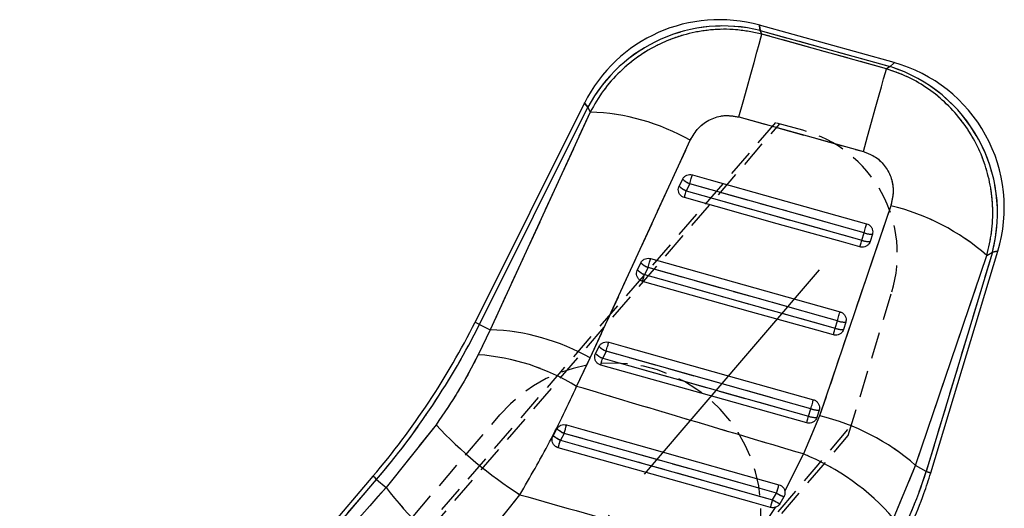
# Model space of a CAD drawing. Extents: x 30 to 391, y 7 to 282.
# Tile 8 of 30: x 168 to 215, y 45 to 68. Entities that reach past the tile are written whole.
import ezdxf

# ---------------------------------------------------------------- set-up
doc = ezdxf.new("R2010")
doc.units = 0
doc.linetypes.add('CENTERX2', pattern=[20.32, 12.7, -2.54, 2.54, -2.54])
doc.linetypes.add('HIDDEN', pattern=[1.905, 1.27, -0.635])
doc.layers.get('0').update_dxf_attribs({"linetype": 'CONTINUOUS'})

msp = doc.modelspace()

# ---------------------------------------------------------------- linework, layer by layer
at = {"color": 7, "linetype": 'CONTINUOUS'}
for p, q in [((209.4503, 65.8269), (203.0979, 67.5936)), ((203.2093, 67.1738), (203.1339, 67.3435)), ((203.1339, 67.3435), (209.2668, 65.6378)), ((209.0876, 65.5392), (203.2093, 67.1738)), ((209.2668, 65.6378), (209.0876, 65.5392)), ((194.838, 63.9232), (189.6692, 53.5749)), ((189.8761, 53.4715), (194.9995, 63.7289)), ((194.9995, 63.7289), (195.1041, 63.4935)), ((195.1041, 63.4935), (190.3842, 53.2177)), ((202.122, 63.2596), (207.9999, 61.6237)), ((199.303, 59.9971), (199.4694, 60.3302)), ((199.8065, 60.1033), (199.6401, 59.7702)), ((209.291, 59.0708), (205.9348, 49.1564)), ((207.9259, 57.4421), (208.0318, 57.7922)), ((208.4227, 57.7325), (208.3169, 57.3824)), ((210.4659, 46.8108), (213.8233, 56.7255)), ((214.0898, 56.8721), (210.9612, 46.5215)), ((211.1826, 46.4546), (214.3477, 56.9259)), ((213.8233, 56.7255), (214.0898, 56.8721)), ((197.3293, 56.0456), (197.4956, 56.3787)), ((197.8327, 56.1518), (197.6663, 55.8187)), ((189.8761, 53.4715), (190.3842, 53.2177)), ((206.6705, 53.2887), (206.7763, 53.6389)), ((207.1673, 53.5792), (207.0615, 53.229)), ((190.3842, 53.2177), (189.8217, 52.0356)), ((195.3555, 52.094), (195.5219, 52.4272)), ((195.859, 52.2003), (195.6926, 51.8672)), ((194.4636, 50.544), (195.1087, 51.8845)), ((205.415, 49.1354), (205.5208, 49.4855)), ((205.9119, 49.4258), (205.806, 49.0757)), ((205.9348, 49.1564), (205.1679, 47.3512)), ((187.825, 48.7277), (185.4658, 45.7738)), ((193.3561, 48.2108), (193.5354, 48.5348)), ((193.8742, 48.3242), (193.6965, 48.0052)), ((205.1679, 47.3512), (204.2905, 45.6109)), ((209.4256, 44.3085), (210.4659, 46.8108)), ((210.9612, 46.5215), (210.4659, 46.8108)), ((184.848, 46.3023), (168.5248, 27.2184)), ((168.8108, 27.197), (185.0237, 46.152)), ((185.0237, 46.152), (185.4658, 45.7738)), ((189.0992, 42.0773), (191.7852, 45.4303)), ((203.7167, 45.1845), (203.9015, 45.5015)), ((204.2502, 45.3332), (204.0594, 45.0031)), ((203.8423, 44.83), (202.3241, 42.5801))]:
    msp.add_line(p, q, dxfattribs=at)
at = {"color": 7, "linetype": 'HIDDEN'}
for p, q in [((203.1339, 67.3435), (209.2668, 65.6378)), ((203.2093, 67.1738), (203.1339, 67.3435)), ((209.0876, 65.5392), (203.2093, 67.1738)), ((209.2668, 65.6378), (209.0876, 65.5392)), ((189.8761, 53.4715), (194.9995, 63.7289)), ((194.9995, 63.7289), (195.1041, 63.4935)), ((195.1041, 63.4935), (190.3842, 53.2177)), ((202.122, 63.2596), (207.9999, 61.6237)), ((203.8526, 62.9943), (168.6804, 22.2339)), ((168.8062, 22.0729), (204.0487, 62.9399)), ((205.1424, 62.6364), (203.8526, 62.9943)), ((199.8065, 60.1033), (199.6401, 59.7702)), ((209.291, 59.0708), (205.9348, 49.1564)), ((207.9259, 57.4421), (208.0318, 57.7922)), ((210.4659, 46.8108), (213.8233, 56.7255)), ((214.0898, 56.8721), (210.9612, 46.5215)), ((213.8233, 56.7255), (214.0898, 56.8721)), ((197.8327, 56.1518), (197.6663, 55.8187)), ((207.2868, 48.2315), (209.3412, 54.9991)), ((189.8761, 53.4715), (190.3842, 53.2177)), ((206.6705, 53.2887), (206.7763, 53.6389)), ((190.3842, 53.2177), (189.8217, 52.0356)), ((195.859, 52.2003), (195.6926, 51.8672)), ((194.4636, 50.544), (195.1087, 51.8845)), ((205.415, 49.1354), (205.5208, 49.4855)), ((168.1733, 22.6909), (190.8429, 49.1946)), ((205.9348, 49.1564), (205.1679, 47.3512)), ((178.1035, 14.1203), (207.4233, 48.6811)), ((187.825, 48.7277), (185.4658, 45.7738)), ((178.2821, 14.0209), (207.2868, 48.2315)), ((193.8742, 48.3242), (193.6965, 48.0052)), ((205.1679, 47.3512), (204.2905, 45.6109)), ((209.4256, 44.3085), (210.4659, 46.8108)), ((210.9612, 46.5215), (210.4659, 46.8108)), ((168.8108, 27.197), (185.0237, 46.152)), ((185.0237, 46.152), (185.4658, 45.7738)), ((189.0992, 42.0773), (191.7852, 45.4303)), ((203.7167, 45.1845), (203.9015, 45.5015)), ((203.8423, 44.83), (202.3241, 42.5801))]:
    msp.add_line(p, q, dxfattribs=at)
at = {"color": 179, "linetype": 'CENTERX2'}
msp.add_line((205.9124, 56.0437), (171.4624, 15.7671), dxfattribs=at)
at = {"color": 8, "linetype": 'CONTINUOUS', "flags": 128}
for points in [[(203.1339, 67.3435), (203.1019, 67.5657), (203.0979, 67.5936)], [(209.4503, 65.8269), (209.4299, 65.8058), (209.2668, 65.6378)], [(194.838, 63.9232), (194.856, 63.9015), (194.9995, 63.7289)], [(214.0898, 56.8721), (214.319, 56.9199), (214.3477, 56.9259)], [(189.8761, 53.4715), (189.7857, 53.5167), (189.721, 53.549), (189.6821, 53.5684), (189.6692, 53.5749)], [(211.1826, 46.4546), (211.1687, 46.4588), (211.1272, 46.4713), (211.0579, 46.4923), (210.9612, 46.5215)], [(185.0237, 46.152), (184.9469, 46.2177), (184.892, 46.2647), (184.859, 46.2929), (184.848, 46.3023)]]:
    msp.add_lwpolyline(points, dxfattribs=at)
at = {"color": 7, "linetype": 'HIDDEN', "flags": 128}
for points in [[(203.0979, 67.5936), (203.1019, 67.5657), (203.1339, 67.3435)], [(202.122, 63.2596), (202.3206, 63.9739), (202.5089, 64.6513), (202.6825, 65.2763), (202.8376, 65.8345), (202.9706, 66.3133), (203.0784, 66.7016), (203.1586, 66.9906), (203.2093, 67.1738)], [(207.9999, 61.6237), (208.1986, 62.3382), (208.3869, 63.0158), (208.5606, 63.641), (208.7158, 64.1995), (208.8488, 64.6784), (208.9567, 65.0669), (209.0369, 65.3561), (209.0876, 65.5392)], [(209.2668, 65.6378), (209.4299, 65.8058), (209.4503, 65.8269)], [(194.9995, 63.7289), (194.856, 63.9015), (194.838, 63.9232)], [(195.1087, 51.8845), (199.2734, 60.9543), (199.8275, 62.1613)], [(199.8065, 60.1033), (199.8244, 60.1671), (199.8424, 60.2311), (199.86, 60.2936), (199.8766, 60.3529), (199.8919, 60.4074), (199.9055, 60.4557), (199.9169, 60.4965), (199.926, 60.5286)], [(208.0318, 57.7922), (207.25, 58.0119), (204.1231, 58.8904), (199.8065, 60.1033)], [(199.5508, 59.4524), (199.5535, 59.4622), (199.5592, 59.4823), (199.5675, 59.512), (199.5784, 59.5506), (199.5915, 59.5971), (199.6064, 59.6501), (199.6227, 59.7084), (199.6401, 59.7702)], [(199.6401, 59.7702), (200.4218, 59.5506), (203.5487, 58.672), (207.9259, 57.4421)], [(208.0318, 57.7922), (208.0497, 57.856), (208.0677, 57.92), (208.0852, 57.9825), (208.1019, 58.0418), (208.1172, 58.0963), (208.1308, 58.1446), (208.1422, 58.1853), (208.1512, 58.2174)], [(207.8366, 57.1242), (207.8393, 57.134), (207.845, 57.1541), (207.8533, 57.1838), (207.8642, 57.2225), (207.8773, 57.2689), (207.8922, 57.322), (207.9085, 57.3803), (207.9259, 57.4421)], [(214.3477, 56.9259), (214.319, 56.9199), (214.0898, 56.8721)], [(197.8327, 56.1518), (197.8506, 56.2156), (197.8686, 56.2796), (197.8862, 56.3421), (197.9028, 56.4014), (197.9182, 56.4559), (197.9317, 56.5042), (197.9432, 56.545), (197.9522, 56.5771)], [(197.577, 55.5009), (197.5798, 55.5107), (197.5854, 55.5307), (197.5938, 55.5605), (197.6046, 55.5991), (197.6177, 55.6456), (197.6326, 55.6986), (197.649, 55.7569), (197.6663, 55.8187)], [(197.6663, 55.8187), (198.4481, 55.5991), (201.575, 54.7205), (206.6705, 53.2887)], [(206.7763, 53.6389), (205.9946, 53.8585), (202.8677, 54.7371), (197.8327, 56.1518)], [(206.7763, 53.6389), (206.7942, 53.7026), (206.8122, 53.7666), (206.8298, 53.8291), (206.8464, 53.8884), (206.8617, 53.943), (206.8753, 53.9912), (206.8867, 54.032), (206.8958, 54.0641)], [(206.5811, 52.9708), (206.5839, 52.9807), (206.5895, 53.0007), (206.5979, 53.0305), (206.6087, 53.0691), (206.6218, 53.1156), (206.6367, 53.1687), (206.6531, 53.2269), (206.6705, 53.2887)], [(195.859, 52.2003), (195.8769, 52.2641), (195.8949, 52.3281), (195.9124, 52.3906), (195.9291, 52.4499), (195.9444, 52.5044), (195.958, 52.5527), (195.9694, 52.5934), (195.9785, 52.6255)], [(205.5208, 49.4855), (204.7391, 49.7051), (201.6122, 50.5837), (195.859, 52.2003)], [(195.6033, 51.5493), (195.606, 51.5592), (195.6117, 51.5792), (195.62, 51.609), (195.6309, 51.6476), (195.6439, 51.6941), (195.6588, 51.7471), (195.6752, 51.8054), (195.6926, 51.8672)], [(195.6926, 51.8672), (196.4743, 51.6475), (199.6012, 50.7689), (205.415, 49.1354)], [(205.5208, 49.4855), (205.5388, 49.5493), (205.5567, 49.6133), (205.5743, 49.6757), (205.591, 49.7351), (205.6063, 49.7896), (205.6199, 49.8379), (205.6313, 49.8786), (205.6403, 49.9107)], [(205.3257, 48.8175), (205.3285, 48.8273), (205.3341, 48.8474), (205.3425, 48.8771), (205.3533, 48.9157), (205.3664, 48.9622), (205.3813, 49.0153), (205.3976, 49.0735), (205.415, 49.1354)], [(193.6965, 48.0052), (194.4781, 47.7852), (197.6045, 46.9051), (203.7167, 45.1845)], [(203.9015, 45.5015), (203.1198, 45.7216), (199.9933, 46.6017), (193.8742, 48.3242)], [(210.9612, 46.5215), (211.0579, 46.4923), (211.1272, 46.4713), (211.1687, 46.4588), (211.1826, 46.4546), (211.1826, 46.4546)]]:
    msp.add_lwpolyline(points, dxfattribs=at)
at = {"color": 7, "linetype": 'CONTINUOUS', "flags": 128}
for points in [[(202.122, 63.2596), (202.3206, 63.9739), (202.5089, 64.6513), (202.6825, 65.2763), (202.8376, 65.8345), (202.9706, 66.3133), (203.0784, 66.7016), (203.1586, 66.9906), (203.2093, 67.1738)], [(207.9999, 61.6237), (208.1986, 62.3382), (208.3869, 63.0158), (208.5606, 63.641), (208.7158, 64.1995), (208.8488, 64.6784), (208.9567, 65.0669), (209.0369, 65.3561), (209.0876, 65.5392)], [(195.1087, 51.8845), (199.2734, 60.9543), (199.8275, 62.1613)], [(199.8065, 60.1033), (199.8244, 60.1671), (199.8424, 60.2311), (199.86, 60.2936), (199.8766, 60.3529), (199.8919, 60.4074), (199.9055, 60.4557), (199.9169, 60.4965), (199.926, 60.5286)], [(199.926, 60.5286), (200.7077, 60.3089), (203.8346, 59.4303), (208.1512, 58.2174)], [(208.0318, 57.7922), (207.25, 58.0119), (204.1231, 58.8904), (199.8065, 60.1033)], [(199.5508, 59.4524), (199.5535, 59.4622), (199.5592, 59.4823), (199.5675, 59.512), (199.5784, 59.5506), (199.5915, 59.5971), (199.6064, 59.6501), (199.6227, 59.7084), (199.6401, 59.7702)], [(199.6401, 59.7702), (200.4218, 59.5506), (203.5487, 58.672), (207.9259, 57.4421)], [(207.8366, 57.1242), (207.0548, 57.3438), (203.9279, 58.2225), (199.5508, 59.4524)], [(208.0318, 57.7922), (208.0497, 57.856), (208.0677, 57.92), (208.0852, 57.9825), (208.1019, 58.0418), (208.1172, 58.0963), (208.1308, 58.1446), (208.1422, 58.1853), (208.1512, 58.2174)], [(207.8366, 57.1242), (207.8393, 57.134), (207.845, 57.1541), (207.8533, 57.1838), (207.8642, 57.2225), (207.8773, 57.2689), (207.8922, 57.322), (207.9085, 57.3803), (207.9259, 57.4421)], [(197.8327, 56.1518), (197.8506, 56.2156), (197.8686, 56.2796), (197.8862, 56.3421), (197.9028, 56.4014), (197.9182, 56.4559), (197.9317, 56.5042), (197.9432, 56.545), (197.9522, 56.5771)], [(197.9522, 56.5771), (198.7339, 56.3574), (201.8608, 55.4788), (206.8958, 54.0641)], [(197.577, 55.5009), (197.5798, 55.5107), (197.5854, 55.5307), (197.5938, 55.5605), (197.6046, 55.5991), (197.6177, 55.6456), (197.6326, 55.6986), (197.649, 55.7569), (197.6663, 55.8187)], [(197.6663, 55.8187), (198.4481, 55.5991), (201.575, 54.7205), (206.6705, 53.2887)], [(206.7763, 53.6389), (205.9946, 53.8585), (202.8677, 54.7371), (197.8327, 56.1518)], [(206.5811, 52.9708), (205.7994, 53.1905), (202.6725, 54.0691), (197.577, 55.5009)], [(206.7763, 53.6389), (206.7942, 53.7026), (206.8122, 53.7666), (206.8298, 53.8291), (206.8464, 53.8884), (206.8617, 53.943), (206.8753, 53.9912), (206.8867, 54.032), (206.8958, 54.0641)], [(206.5811, 52.9708), (206.5839, 52.9807), (206.5895, 53.0007), (206.5979, 53.0305), (206.6087, 53.0691), (206.6218, 53.1156), (206.6367, 53.1687), (206.6531, 53.2269), (206.6705, 53.2887)], [(195.859, 52.2003), (195.8769, 52.2641), (195.8949, 52.3281), (195.9124, 52.3906), (195.9291, 52.4499), (195.9444, 52.5044), (195.958, 52.5527), (195.9694, 52.5934), (195.9785, 52.6255)], [(195.9785, 52.6255), (196.7602, 52.4059), (199.8871, 51.5273), (205.6403, 49.9107)], [(205.5208, 49.4855), (204.7391, 49.7051), (201.6122, 50.5837), (195.859, 52.2003)], [(195.6033, 51.5493), (195.606, 51.5592), (195.6117, 51.5792), (195.62, 51.609), (195.6309, 51.6476), (195.6439, 51.6941), (195.6588, 51.7471), (195.6752, 51.8054), (195.6926, 51.8672)], [(195.6926, 51.8672), (196.4743, 51.6475), (199.6012, 50.7689), (205.415, 49.1354)], [(205.3257, 48.8175), (204.544, 49.0371), (201.4171, 49.9157), (195.6033, 51.5493)], [(205.5208, 49.4855), (205.5388, 49.5493), (205.5567, 49.6133), (205.5743, 49.6757), (205.591, 49.7351), (205.6063, 49.7896), (205.6199, 49.8379), (205.6313, 49.8786), (205.6403, 49.9107)], [(205.3257, 48.8175), (205.3285, 48.8273), (205.3341, 48.8474), (205.3425, 48.8771), (205.3533, 48.9157), (205.3664, 48.9622), (205.3813, 49.0153), (205.3976, 49.0735), (205.415, 49.1354)], [(193.9854, 48.7215), (194.755, 48.5051), (197.8816, 47.6256), (204.0133, 45.9009)], [(193.6965, 48.0052), (194.4781, 47.7852), (197.6045, 46.9051), (203.7167, 45.1845)], [(203.9015, 45.5015), (203.1198, 45.7216), (199.9933, 46.6017), (193.8742, 48.3242)], [(203.6152, 44.8259), (202.8389, 45.0442), (199.7123, 45.9235), (193.5942, 47.6442)]]:
    msp.add_lwpolyline(points, dxfattribs=at)
at = {"color": 7, "linetype": 'CONTINUOUS'}
for centre, radius, start, end in [((201.1942, 60.7483), 7.105, 74.40043, 153.50909), ((201.3863, 60.316), 7.2415, 76.03489, 151.8819), ((207.0776, 58.7236), 7.2525, 345.20922, 72.43091), ((207.5467, 58.9817), 7.105, 343.12831, 74.51152), ((194.741, 53.1668), 10.3331, 60.51154, 87.98647), ((200.0446, 60.735), 1.0462, 224.86199, 247.25758), ((200.211, 61.0683), 1.0464, 224.86458, 247.25616), ((206.7991, 48.7033), 10.6628, 48.79444, 76.4849), ((208.3666, 58.6748), 0.9439, 249.22625, 273.41206), ((208.2607, 58.3247), 0.944, 249.22635, 273.41229), ((198.2371, 57.1165), 1.0461, 224.86074, 247.25792), ((198.0707, 56.7834), 1.0461, 224.86074, 247.25792), ((157.6434, 69.5714), 35.7985, 319.4584, 333.4584), ((157.6434, 69.5714), 36.0298, 319.4584, 333.4584), ((207.1111, 54.5215), 0.944, 249.2264, 273.41215), ((190.0184, 42.8839), 10.3403, 60.51023, 87.97278), ((207.0053, 54.1714), 0.944, 249.2264, 273.41215), ((196.0969, 52.8318), 1.0459, 224.85876, 247.25695), ((196.2633, 53.1649), 1.0459, 224.85904, 247.25784), ((189.0732, 41.7369), 10.3258, 58.53114, 85.84273), ((205.8557, 50.3681), 0.944, 249.22517, 273.41329), ((205.7499, 50.0181), 0.9441, 249.22699, 273.41147), ((203.4446, 38.7966), 10.6549, 48.77854, 76.48424), ((203.0857, 63.0293), 20.9147, 223.14198, 237.29513), ((195.0269, 50.5571), 2.5128, 233.58804, 242.69494), ((89.7799, 77.6726), 108.1525, 344.254725, 344.473296), ((195.2315, 50.9306), 3.3037, 235.41123, 242.31201), ((126.5972, 66.8062), 69.6834, 344.038788, 344.347323), ((200.9687, 36.9748), 11.1939, 40.9312, 67.96734), ((202.6918, 59.0716), 21.7616, 217.66679, 231.34589), ((79.9778, 80.4245), 128.7504, 344.261605, 344.44615), ((129.4989, 65.9868), 77.078, 344.065486, 344.342514), ((205.1411, 47.4613), 2.6857, 237.96925, 246.24863), ((204.9695, 47.2687), 2.0649, 238.85129, 249.61204)]:
    msp.add_arc(centre, radius, start, end, dxfattribs=at)
at = {"color": 7, "linetype": 'HIDDEN'}
for centre, radius, start, end in [((201.3863, 60.316), 7.2415, 76.03489, 151.8819), ((207.0776, 58.7236), 7.2525, 345.20922, 72.43091), ((194.741, 53.1668), 10.3331, 60.51154, 87.98647), ((203.5138, 56.7681), 6.09, 343.11333, 74.48981), ((200.0446, 60.735), 1.0462, 224.86199, 247.25758), ((200.211, 61.0683), 1.0464, 224.86458, 247.25616), ((206.7991, 48.7033), 10.6628, 48.79444, 76.4849), ((208.3666, 58.6748), 0.9439, 249.22625, 273.41206), ((208.2607, 58.3247), 0.944, 249.22635, 273.41229), ((198.2371, 57.1165), 1.0461, 224.86074, 247.25792), ((198.0707, 56.7834), 1.0461, 224.86074, 247.25792), ((157.6434, 69.5714), 36.0298, 319.4584, 333.4584), ((207.1111, 54.5215), 0.944, 249.2264, 273.41215), ((190.0184, 42.8839), 10.3403, 60.51023, 87.97278), ((207.0053, 54.1714), 0.944, 249.2264, 273.41215), ((196.0969, 52.8318), 1.0459, 224.85876, 247.25695), ((196.2633, 53.1649), 1.0459, 224.85904, 247.25784), ((189.0732, 41.7369), 10.3258, 58.53114, 85.84273), ((196.1624, 44.6446), 7, 319.4584, 139.4584), ((205.8557, 50.3681), 0.944, 249.22517, 273.41329), ((205.7499, 50.0181), 0.9441, 249.22699, 273.41147), ((203.4446, 38.7966), 10.6549, 48.77854, 76.48424), ((203.0857, 63.0293), 20.9147, 223.14198, 237.29513), ((195.0269, 50.5571), 2.5128, 233.58804, 242.69494), ((89.7799, 77.6726), 108.1525, 344.254725, 344.473296), ((195.2315, 50.9306), 3.3037, 235.41123, 242.31201), ((126.5972, 66.8062), 69.6834, 344.038788, 344.347323), ((200.9687, 36.9748), 11.1939, 40.9312, 67.96734), ((202.6918, 59.0716), 21.7616, 217.66679, 231.34589), ((79.9778, 80.4245), 128.7504, 344.261605, 344.44615), ((129.4989, 65.9868), 77.078, 344.065486, 344.342514), ((205.1411, 47.4613), 2.6857, 237.96925, 246.24863), ((204.9695, 47.2687), 2.0649, 238.85129, 249.61204)]:
    msp.add_arc(centre, radius, start, end, dxfattribs=at)
at = {"color": 7, "linetype": 'CONTINUOUS'}
msp.add_ellipse((193.5079, 51.8215), major_axis=(9.2917, 15.9073), ratio=0.9895709, start_param=4.4756876, end_param=4.9438751, dxfattribs=at)
at = {"color": 7, "linetype": 'HIDDEN'}
msp.add_ellipse((193.5079, 51.8215), major_axis=(9.2917, 15.9073), ratio=0.9895709, start_param=4.4756876, end_param=4.9438751, dxfattribs=at)
at = {"color": 7, "linetype": 'CONTINUOUS'}
for points, knots in [([(203.2093, 67.1738), (202.8087, 67.2558), (202.0076, 67.4199), (200.7921, 67.4007), (199.6184, 67.1905), (198.4954, 66.7904), (197.4412, 66.197), (196.4991, 65.4301), (195.696, 64.5275), (195.3014, 63.8382), (195.1041, 63.4935)], [0, 0, 0, 0, 0.1277827, 0.2555634, 0.3773003, 0.4990388, 0.6258609, 0.7526877, 0.8763422, 1, 1, 1, 1]), ([(213.8233, 56.7255), (213.9111, 57.0907), (214.0866, 57.8212), (214.1317, 58.9457), (214.0128, 60.0539), (213.7279, 61.1219), (213.2824, 62.1291), (212.6881, 63.0612), (211.9495, 63.8936), (211.0872, 64.601), (210.1296, 65.1712), (209.435, 65.4166), (209.0876, 65.5392)], [0, 0, 0, 0, 0.10143385, 0.20286515, 0.30221212, 0.40155639, 0.50007976, 0.59860158, 0.69929878, 0.79999517, 0.89999708, 1, 1, 1, 1]), ([(199.8275, 62.1613), (199.9443, 62.3634), (200.1781, 62.7681), (200.7543, 63.1727), (201.4326, 63.3761), (201.8885, 63.2991), (202.122, 63.2596)], [0, 0, 0, 0, 0.253415, 0.5073714, 0.7476444, 1, 1, 1, 1]), ([(207.9999, 61.6237), (208.2, 61.5472), (208.6004, 61.3943), (209.0609, 60.934), (209.3472, 60.3626), (209.4475, 59.7122), (209.3439, 59.2877), (209.291, 59.0708)], [0, 0, 0, 0, 0.19732532, 0.39483222, 0.58988177, 0.79049815, 1, 1, 1, 1]), ([(199.4694, 60.3302), (199.4718, 60.3348), (199.494, 60.3777), (199.5529, 60.451), (199.6656, 60.5206), (199.7963, 60.552), (199.883, 60.5364), (199.926, 60.5286)], [0, 0, 0, 0, 0.0290865, 0.2726919, 0.5162926, 0.7599069, 1, 1, 1, 1]), ([(199.5508, 59.4524), (199.5108, 59.4678), (199.4294, 59.4991), (199.3343, 59.5927), (199.2733, 59.7106), (199.2559, 59.8418), (199.2758, 59.9389), (199.2986, 59.9876), (199.303, 59.9971)], [0, 0, 0, 0, 0.1855048, 0.377478, 0.5694499, 0.7614216, 0.953393, 1, 1, 1, 1]), ([(208.1512, 58.2174), (208.1904, 58.2024), (208.2711, 58.1716), (208.3663, 58.079), (208.4274, 57.9618), (208.4463, 57.84), (208.4299, 57.7651), (208.4227, 57.7325)], [0, 0, 0, 0, 0.2010817, 0.4131646, 0.6252485, 0.8373357, 1, 1, 1, 1]), ([(208.3169, 57.3824), (208.3036, 57.3489), (208.2744, 57.275), (208.1872, 57.1838), (208.07, 57.1222), (207.9467, 57.102), (207.87, 57.1175), (207.8366, 57.1242)], [0, 0, 0, 0, 0.180206, 0.3975221, 0.6148301, 0.8321438, 1, 1, 1, 1]), ([(197.4956, 56.3787), (197.512, 56.4061), (197.5506, 56.4709), (197.6462, 56.547), (197.771, 56.5925), (197.8777, 56.595), (197.9363, 56.5809), (197.9522, 56.5771)], [0, 0, 0, 0, 0.1792011, 0.4226659, 0.6661304, 0.9095889, 1, 1, 1, 1]), ([(197.577, 55.5009), (197.537, 55.5163), (197.4556, 55.5476), (197.3604, 55.6414), (197.2995, 55.7593), (197.2822, 55.8905), (197.3021, 55.9875), (197.3248, 56.0361), (197.3293, 56.0456)], [0, 0, 0, 0, 0.18582, 0.3777865, 0.5697576, 0.7617261, 0.9536963, 1, 1, 1, 1]), ([(206.8958, 54.0641), (206.9371, 54.048), (207.0198, 54.0159), (207.1151, 53.92), (207.1741, 53.8017), (207.1904, 53.682), (207.1741, 53.6094), (207.1673, 53.5792)], [0, 0, 0, 0, 0.2121009, 0.4241957, 0.6362924, 0.8483844, 1, 1, 1, 1]), ([(207.0615, 53.229), (207.0482, 53.1955), (207.019, 53.1216), (206.9318, 53.0304), (206.8146, 52.9688), (206.6913, 52.9486), (206.6146, 52.9641), (206.5811, 52.9708)], [0, 0, 0, 0, 0.1801834, 0.3975055, 0.6148222, 0.8321409, 1, 1, 1, 1]), ([(195.5219, 52.4272), (195.5383, 52.4547), (195.5769, 52.5195), (195.6726, 52.5955), (195.7974, 52.641), (195.9041, 52.6435), (195.9626, 52.6294), (195.9785, 52.6255)], [0, 0, 0, 0, 0.1794557, 0.4229301, 0.6663929, 0.9098647, 1, 1, 1, 1]), ([(195.6033, 51.5493), (195.5632, 51.5648), (195.4818, 51.5961), (195.3867, 51.6898), (195.3258, 51.8078), (195.3084, 51.939), (195.3284, 52.036), (195.3511, 52.0846), (195.3555, 52.094)], [0, 0, 0, 0, 0.1858301, 0.3777976, 0.5697606, 0.7617272, 0.953697, 1, 1, 1, 1]), ([(189.8217, 52.0356), (189.5289, 51.4762), (188.9339, 50.3398), (188.1984, 49.2706), (187.825, 48.7277)], [0, 0, 0, 0, 0.49225, 1, 1, 1, 1]), ([(191.7852, 45.4303), (192.2661, 46.2571), (193.239, 47.9295), (194.0524, 49.666), (194.4636, 50.544)], [0, 0, 0, 0, 0.494386, 1, 1, 1, 1]), ([(205.1679, 47.3512), (203.2574, 47.9203), (199.6889, 48.9833), (196.1212, 50.0489), (194.4636, 50.544)], [0, 0, 0, 0, 0.5353791, 1, 1, 1, 1]), ([(205.6403, 49.9107), (205.641, 49.9105), (205.6839, 49.8985), (205.7655, 49.8595), (205.8609, 49.7656), (205.9192, 49.6464), (205.9349, 49.5274), (205.9186, 49.4554), (205.9119, 49.4258)], [0, 0, 0, 0, 0.0030885, 0.2151739, 0.427268, 0.6393545, 0.8514461, 1, 1, 1, 1]), ([(205.806, 49.0757), (205.7928, 49.0422), (205.7635, 48.9682), (205.6763, 48.877), (205.5591, 48.8155), (205.4359, 48.7953), (205.3592, 48.8107), (205.3257, 48.8175)], [0, 0, 0, 0, 0.1801799, 0.3974971, 0.6148172, 0.8321385, 1, 1, 1, 1]), ([(193.5354, 48.5348), (193.5594, 48.5699), (193.6083, 48.6414), (193.7218, 48.7116), (193.8515, 48.743), (193.9418, 48.7337), (193.9848, 48.7217), (193.9854, 48.7215)], [0, 0, 0, 0, 0.2420222, 0.492831, 0.744218, 0.9962069, 1, 1, 1, 1]), ([(193.5942, 47.6442), (193.5587, 47.6575), (193.4817, 47.6863), (193.3868, 47.774), (193.3217, 47.8913), (193.3001, 48.0237), (193.3182, 48.1336), (193.3468, 48.1919), (193.3561, 48.2108)], [0, 0, 0, 0, 0.1604686, 0.348331, 0.536019, 0.7232796, 0.9100935, 1, 1, 1, 1]), ([(206.7973, 38.9924), (207.1316, 39.3543), (207.819, 40.0984), (208.7375, 41.3283), (209.5704, 42.6487), (210.2842, 44.0366), (210.8164, 45.3116), (211.0788, 46.1305), (211.1826, 46.4546)], [0, 0, 0, 0, 0.1691209, 0.3477267, 0.5262658, 0.7047367, 0.8831481, 1, 1, 1, 1]), ([(185.4658, 45.7738), (181.4, 41.1675), (175.9384, 34.9799), (170.4746, 28.7977), (169.0784, 27.2178)], [0, 0, 0, 0, 0.7444505, 1, 1, 1, 1]), ([(204.0133, 45.9009), (204.0525, 45.8858), (204.1332, 45.8549), (204.2281, 45.7616), (204.2746, 45.6731), (204.288, 45.6207), (204.2905, 45.6109)], [0, 0, 0, 0, 0.2976371, 0.612613, 0.9272838, 1, 1, 1, 1]), ([(204.2905, 45.6109), (204.2961, 45.5673), (204.3072, 45.4802), (204.2784, 45.3859), (204.254, 45.3404), (204.2502, 45.3332)], [0, 0, 0, 0, 0.4572728, 0.9144513, 1, 1, 1, 1]), ([(191.7852, 45.4303), (193.8038, 44.8565), (197.2858, 43.8666), (200.7671, 42.8739), (202.2302, 42.4567)], [0, 0, 0, 0, 0.5797186, 1, 1, 1, 1]), ([(203.8423, 44.83), (203.8085, 44.8216), (203.7333, 44.803), (203.6571, 44.8178), (203.6152, 44.8259)], [0, 0, 0, 0, 0.4504864, 1, 1, 1, 1]), ([(204.0594, 45.0031), (204.0352, 44.9697), (203.985, 44.9005), (203.9014, 44.8505), (203.8511, 44.8331), (203.8423, 44.83)], [0, 0, 0, 0, 0.4349706, 0.9007338, 1, 1, 1, 1])]:
    msp.add_open_spline(points, degree=3, knots=knots, dxfattribs=at)
at = {"color": 7, "linetype": 'HIDDEN'}
for points, knots in [([(203.2093, 67.1738), (202.8087, 67.2558), (202.0076, 67.4199), (200.7921, 67.4007), (199.6184, 67.1905), (198.4954, 66.7904), (197.4412, 66.197), (196.4991, 65.4301), (195.696, 64.5275), (195.3014, 63.8382), (195.1041, 63.4935)], [0, 0, 0, 0, 0.1277827, 0.2555634, 0.3773003, 0.4990388, 0.6258609, 0.7526877, 0.8763422, 1, 1, 1, 1]), ([(213.8233, 56.7255), (213.9111, 57.0907), (214.0866, 57.8212), (214.1317, 58.9457), (214.0128, 60.0539), (213.7279, 61.1219), (213.2824, 62.1291), (212.6881, 63.0612), (211.9495, 63.8936), (211.0872, 64.601), (210.1296, 65.1712), (209.435, 65.4166), (209.0876, 65.5392)], [0, 0, 0, 0, 0.10143385, 0.20286515, 0.30221212, 0.40155639, 0.50007976, 0.59860158, 0.69929878, 0.79999517, 0.89999708, 1, 1, 1, 1]), ([(199.8275, 62.1613), (199.9443, 62.3634), (200.1781, 62.7681), (200.7543, 63.1727), (201.4326, 63.3761), (201.8885, 63.2991), (202.122, 63.2596)], [0, 0, 0, 0, 0.253415, 0.5073714, 0.7476444, 1, 1, 1, 1]), ([(207.9999, 61.6237), (208.2, 61.5472), (208.6004, 61.3943), (209.0609, 60.934), (209.3472, 60.3626), (209.4475, 59.7122), (209.3439, 59.2877), (209.291, 59.0708)], [0, 0, 0, 0, 0.19732532, 0.39483222, 0.58988177, 0.79049815, 1, 1, 1, 1]), ([(189.8217, 52.0356), (189.5289, 51.4762), (188.9339, 50.3398), (188.1984, 49.2706), (187.825, 48.7277)], [0, 0, 0, 0, 0.49225, 1, 1, 1, 1]), ([(191.7852, 45.4303), (192.2661, 46.2571), (193.239, 47.9295), (194.0524, 49.666), (194.4636, 50.544)], [0, 0, 0, 0, 0.494386, 1, 1, 1, 1]), ([(205.1679, 47.3512), (203.2574, 47.9203), (199.6889, 48.9833), (196.1212, 50.0489), (194.4636, 50.544)], [0, 0, 0, 0, 0.5353791, 1, 1, 1, 1]), ([(185.4658, 45.7738), (181.4, 41.1675), (175.9384, 34.9799), (170.4746, 28.7977), (169.0784, 27.2178)], [0, 0, 0, 0, 0.7444505, 1, 1, 1, 1]), ([(191.7852, 45.4303), (193.8038, 44.8565), (197.2858, 43.8666), (200.7671, 42.8739), (202.2302, 42.4567)], [0, 0, 0, 0, 0.5797186, 1, 1, 1, 1])]:
    msp.add_open_spline(points, degree=3, knots=knots, dxfattribs=at)

doc.saveas('drawing.dxf')
